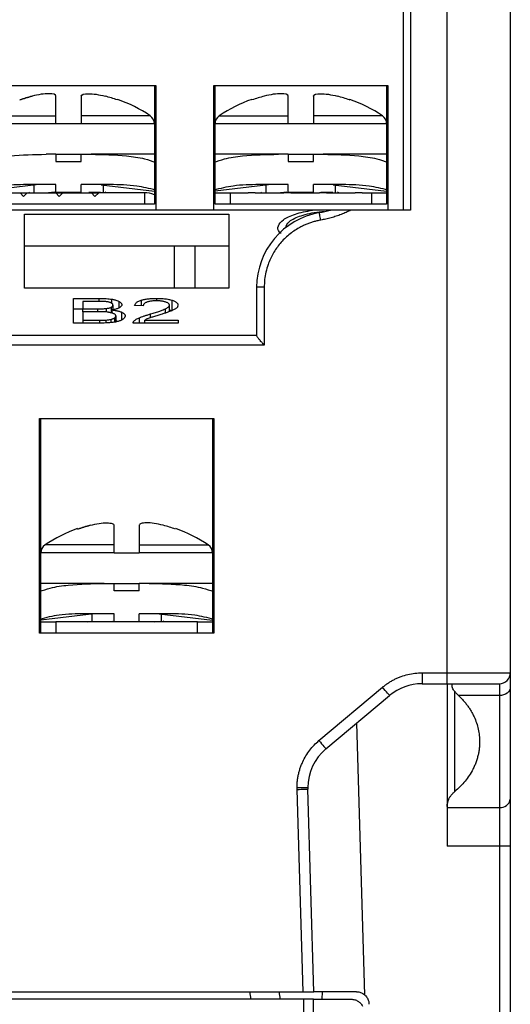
# Model space of a CAD drawing. Header units: inches. Extents: x 0 to 559, y 0 to 432.
# Tile 6 of 28: x 226 to 246, y 134 to 173. Entities that reach past the tile are written whole.
import ezdxf

# ---------------------------------------------------------------- set-up
doc = ezdxf.new("R2010")
doc.units = ezdxf.units.IN
doc.header["$LTSCALE"] = 10
doc.header["$MEASUREMENT"] = 0

msp = doc.modelspace()

# ---------------------------------------------------------------- linework, layer by layer
for p, q in [((241.598, 191.304), (241.598, 165.364)), ((243.048, 147.034), (243.048, 191.304)), ((245.548, 191.304), (245.548, 165.364)), ((241.298, 191.004), (241.298, 165.364)), ((224.598, 170.304), (231.498, 170.304)), ((231.448, 170.304), (231.448, 165.604)), ((231.498, 170.304), (231.498, 165.364)), ((233.798, 170.304), (240.698, 170.304)), ((233.798, 165.364), (233.798, 170.304)), ((233.848, 165.604), (233.848, 170.304)), ((240.648, 170.304), (240.648, 165.604)), ((240.698, 170.304), (240.698, 165.364)), ((227.548, 169.1), (227.548, 169.878)), ((227.548, 169.107), (227.548, 169.7)), ((228.548, 169.878), (228.548, 169.1)), ((236.748, 169.1), (236.748, 169.878)), ((236.748, 169.107), (236.748, 169.878)), ((237.748, 169.878), (237.748, 169.1)), ((231.28, 169.1), (228.548, 169.1)), ((240.48, 169.1), (237.748, 169.1)), ((227.548, 168.784), (224.648, 168.784)), ((227.548, 168.776), (227.548, 168.784)), ((228.548, 168.776), (227.548, 168.776)), ((228.548, 168.784), (228.548, 168.776)), ((231.448, 168.784), (228.548, 168.784)), ((236.748, 168.784), (233.848, 168.784)), ((236.748, 168.776), (236.748, 168.784)), ((237.748, 168.776), (236.748, 168.776)), ((237.748, 168.784), (237.748, 168.776)), ((240.648, 168.784), (237.748, 168.784)), ((227.548, 167.574), (227.157, 167.574)), ((227.548, 167.574), (227.548, 167.286)), ((227.548, 167.574), (228.548, 167.574)), ((228.548, 167.286), (228.548, 167.574)), ((228.548, 167.574), (228.939, 167.574)), ((231.448, 167.574), (228.939, 167.574)), ((236.357, 167.574), (233.848, 167.574)), ((236.748, 167.574), (236.357, 167.574)), ((236.748, 167.574), (236.748, 167.286)), ((236.748, 167.574), (237.748, 167.574)), ((237.748, 167.286), (237.748, 167.574)), ((237.748, 167.574), (238.139, 167.574)), ((240.648, 167.574), (238.139, 167.574)), ((227.548, 167.286), (228.548, 167.286)), ((236.748, 167.286), (237.748, 167.286)), ((226.761, 166.37), (224.648, 166.116)), ((227.548, 166.374), (226.394, 166.374)), ((226.668, 166.359), (226.668, 166.069)), ((226.761, 166.374), (226.761, 166.37)), ((227.548, 166.056), (227.548, 166.374)), ((229.701, 166.374), (228.548, 166.374)), ((228.548, 166.056), (228.548, 166.374)), ((229.334, 166.37), (229.334, 166.374)), ((229.334, 166.37), (231.448, 166.116)), ((229.428, 166.069), (229.428, 166.359)), ((235.961, 166.37), (233.848, 166.116)), ((236.748, 166.374), (235.594, 166.374)), ((235.868, 166.359), (235.868, 166.069)), ((235.961, 166.374), (235.961, 166.37)), ((236.748, 166.056), (236.748, 166.374)), ((238.901, 166.374), (237.748, 166.374)), ((237.748, 166.056), (237.748, 166.374)), ((238.534, 166.37), (238.534, 166.374)), ((238.534, 166.37), (240.648, 166.116)), ((238.628, 166.069), (238.628, 166.359)), ((225.048, 166.054), (226.128, 166.054)), ((226.265, 165.904), (226.128, 166.054)), ((226.128, 166.054), (226.41, 166.054)), ((226.41, 166.054), (226.265, 165.904)), ((226.41, 166.054), (227.542, 166.054)), ((226.468, 166.074), (226.501, 166.054)), ((227.495, 166.074), (227.249, 166.054)), ((227.679, 165.904), (227.542, 166.054)), ((227.542, 166.054), (227.825, 166.054)), ((228.548, 166.056), (227.548, 166.056)), ((227.825, 166.054), (227.679, 165.904)), ((227.825, 166.054), (228.956, 166.054)), ((229.093, 165.904), (228.956, 166.054)), ((228.956, 166.054), (229.239, 166.054)), ((229.239, 166.054), (229.093, 165.904)), ((229.166, 166.054), (229.315, 166.074)), ((231.048, 166.054), (229.239, 166.054)), ((229.538, 166.054), (229.502, 166.075)), ((231.048, 166.054), (231.048, 165.604)), ((233.848, 166.054), (234.448, 166.054)), ((234.448, 166.054), (234.448, 165.604)), ((234.448, 166.054), (235.157, 166.054)), ((235.439, 166.054), (235.157, 166.054)), ((235.439, 166.054), (236.571, 166.054)), ((235.668, 166.074), (235.701, 166.054)), ((236.695, 166.074), (236.449, 166.054)), ((236.854, 166.054), (236.571, 166.054)), ((237.748, 166.056), (236.748, 166.056)), ((236.854, 166.054), (237.985, 166.054)), ((238.268, 166.054), (237.985, 166.054)), ((238.268, 166.054), (239.399, 166.054)), ((238.366, 166.054), (238.515, 166.074)), ((238.738, 166.054), (238.702, 166.075)), ((239.682, 166.054), (239.399, 166.054)), ((239.682, 166.054), (240.048, 166.054)), ((240.048, 166.054), (240.048, 165.604)), ((240.048, 166.054), (240.648, 166.054)), ((231.448, 165.604), (224.648, 165.604)), ((240.648, 165.604), (233.848, 165.604)), ((237.706, 165.364), (195.389, 165.364)), ((226.298, 162.271), (226.298, 165.198)), ((226.298, 165.198), (234.398, 165.198)), ((234.398, 165.198), (234.398, 162.271)), ((241.598, 165.364), (239.233, 165.364)), ((239.788, 165.364), (239.79, 165.364)), ((245.548, 165.364), (245.548, 147.034)), ((234.398, 163.936), (226.298, 163.936)), ((232.248, 162.271), (232.248, 163.936)), ((233.048, 163.936), (233.048, 162.271)), ((234.398, 162.271), (226.298, 162.271)), ((235.498, 162.308), (235.498, 160.402)), ((235.798, 162.308), (235.498, 162.308)), ((235.798, 162.308), (235.798, 160.014)), ((228.248, 161.865), (229.261, 161.865)), ((228.248, 160.89), (228.248, 161.865)), ((229.261, 161.746), (229.261, 161.865)), ((231.541, 161.77), (231.541, 161.869)), ((228.605, 161.75), (228.605, 161.455)), ((229.145, 161.75), (228.605, 161.75)), ((229.734, 161.515), (229.734, 161.304)), ((229.756, 161.693), (229.756, 161.835)), ((229.804, 161.6), (229.804, 161.415)), ((230.049, 161.492), (230.048, 161.744)), ((231.005, 161.574), (230.664, 161.587)), ((230.927, 161.797), (230.927, 161.577)), ((232.042, 161.346), (232.042, 161.601)), ((232.156, 161.371), (232.156, 161.791)), ((228.605, 161.444), (228.248, 161.444)), ((228.605, 161.455), (229.189, 161.455)), ((228.605, 161.34), (228.605, 161.455)), ((228.605, 161.34), (228.605, 161.005)), ((229.229, 161.34), (228.605, 161.34)), ((229.189, 161.455), (229.189, 161.34)), ((229.53, 161.466), (229.53, 161.327)), ((229.778, 161.289), (229.778, 161.409)), ((229.862, 161.09), (229.862, 160.924)), ((229.916, 161.172), (229.916, 160.935)), ((230.153, 161.014), (230.153, 161.32)), ((230.857, 160.89), (230.857, 161.102)), ((231.292, 161.1), (231.292, 161.25)), ((231.887, 161.294), (231.887, 161.456)), ((232.156, 161.371), (232.042, 161.402)), ((229.277, 160.89), (228.248, 160.89)), ((228.605, 161.005), (229.277, 161.005)), ((228.605, 161.005), (228.605, 160.89)), ((229.277, 161.005), (229.277, 160.89)), ((229.52, 161.009), (229.52, 160.898)), ((229.727, 161.036), (229.727, 160.907)), ((232.386, 160.89), (230.601, 160.89)), ((231.062, 161.005), (232.386, 161.005)), ((231.062, 160.89), (231.062, 161.005)), ((232.386, 161.005), (232.386, 160.89)), ((235.499, 160.394), (197.597, 160.394)), ((235.798, 160.014), (197.298, 160.014)), ((226.898, 157.104), (233.798, 157.104)), ((226.898, 148.604), (226.898, 157.104)), ((226.948, 148.604), (226.948, 157.104)), ((233.748, 157.104), (233.748, 148.604)), ((233.798, 157.104), (233.798, 148.604)), ((229.848, 152.1), (229.848, 152.878)), ((230.848, 152.878), (230.848, 152.1)), ((229.848, 151.784), (226.948, 151.784)), ((229.848, 152.1), (227.116, 152.1)), ((229.848, 151.776), (229.848, 151.784)), ((230.848, 151.776), (229.848, 151.776)), ((230.848, 152.1), (233.58, 152.1)), ((230.848, 151.784), (230.848, 151.776)), ((233.748, 151.784), (230.848, 151.784)), ((229.457, 150.574), (226.948, 150.574)), ((229.457, 150.574), (229.848, 150.574)), ((229.848, 150.286), (229.848, 150.574)), ((229.848, 150.574), (230.848, 150.574)), ((230.848, 150.286), (230.848, 150.574)), ((231.239, 150.574), (230.848, 150.574)), ((233.748, 150.574), (231.239, 150.574)), ((230.848, 150.286), (229.848, 150.286)), ((229.061, 149.37), (226.948, 149.116)), ((226.948, 149.054), (227.548, 149.054)), ((233.148, 149.054), (227.548, 149.054)), ((227.548, 149.054), (227.548, 148.604)), ((229.848, 149.374), (228.694, 149.374)), ((228.768, 149.074), (228.801, 149.054)), ((228.968, 149.359), (228.968, 149.074)), ((229.061, 149.374), (229.061, 149.37)), ((229.795, 149.074), (229.549, 149.054)), ((229.848, 149.056), (229.848, 149.374)), ((230.848, 149.056), (229.848, 149.056)), ((232.001, 149.374), (230.848, 149.374)), ((230.848, 149.056), (230.848, 149.374)), ((231.466, 149.054), (231.615, 149.074)), ((231.634, 149.37), (231.634, 149.374)), ((231.634, 149.37), (233.748, 149.116)), ((231.728, 149.074), (231.728, 149.359)), ((231.838, 149.054), (231.791, 149.081)), ((233.148, 148.604), (233.148, 149.054)), ((233.148, 149.054), (233.748, 149.054)), ((233.798, 148.604), (226.898, 148.604)), ((242.051, 147.034), (243.048, 147.034)), ((242.051, 147.034), (242.051, 146.604)), ((243.048, 147.034), (245.548, 147.034)), ((237.967, 144.35), (240.489, 146.466)), ((242.051, 146.604), (243.048, 146.604)), ((243.048, 146.604), (243.048, 141.737)), ((243.238, 146.508), (243.239, 146.604)), ((243.346, 142.332), (243.348, 146.306)), ((245.118, 146.604), (245.118, 146.136)), ((245.548, 146.466), (245.548, 142.033)), ((238.244, 144.021), (240.765, 146.136)), ((245.118, 146.136), (243.498, 146.137)), ((245.118, 146.136), (245.118, 141.704)), ((239.454, 145.036), (239.773, 134.284)), ((237.1, 142.416), (237.099, 142.488)), ((237.338, 134.404), (237.1, 142.416)), ((237.768, 134.404), (237.53, 142.429)), ((243.048, 141.737), (243.048, 141.704)), ((243.048, 141.704), (245.118, 141.704)), ((245.118, 141.704), (245.118, 140.172)), ((245.118, 140.172), (243.048, 140.172)), ((245.548, 140.172), (245.118, 140.172)), ((245.118, 140.172), (245.118, 128.304)), ((245.548, 140.172), (245.548, 128.304)), ((195.757, 134.404), (237.338, 134.404)), ((235.211, 134.404), (235.271, 134.104)), ((236.448, 134.104), (236.388, 134.404)), ((238.088, 134.404), (238.08, 134.104)), ((237.348, 134.104), (195.748, 134.104)), ((237.348, 134.104), (237.348, 119.004)), ((237.748, 134.104), (237.348, 134.104)), ((237.748, 119.004), (237.748, 134.104)), ((237.748, 134.104), (239.248, 134.104))]:
    msp.add_line(p, q)
at = {"flags": 128}
for points in [[(229.982, 169.729), (229.986, 169.738), (229.989, 169.744), (229.991, 169.748), (229.991, 169.749)], [(239.182, 169.729), (239.186, 169.738), (239.189, 169.744), (239.191, 169.748), (239.191, 169.749)], [(238.035, 164.968), (238.025, 165.026), (238.015, 165.081), (238.006, 165.132), (237.998, 165.177), (237.992, 165.214), (237.987, 165.241), (237.984, 165.258), (237.983, 165.263)], [(228.404, 152.749), (228.405, 152.748), (228.406, 152.744), (228.409, 152.738), (228.413, 152.729)], [(240.765, 146.136), (240.76, 146.143), (240.744, 146.161), (240.719, 146.192), (240.684, 146.233), (240.642, 146.283), (240.595, 146.34), (240.543, 146.402), (240.489, 146.466)], [(237.967, 144.35), (238.021, 144.286), (238.073, 144.224), (238.121, 144.167), (238.163, 144.117), (238.197, 144.076), (238.223, 144.046), (238.239, 144.027), (238.244, 144.021)], [(237.1, 142.416), (237.184, 142.419), (237.265, 142.421), (237.339, 142.424), (237.404, 142.425), (237.458, 142.427), (237.498, 142.428), (237.522, 142.429), (237.53, 142.429)]]:
    msp.add_lwpolyline(points, dxfattribs=at)
for centre, radius, start, end in [((228.048, 164.288), 5.797, 56.1126, 70.4103), ((237.248, 164.288), 5.797, 109.5694, 123.8673), ((237.248, 164.288), 5.797, 56.1126, 70.4103), ((231.068, 168.784), 0.38, 0, 56.0813), ((234.228, 168.784), 0.38, 123.8496, 180), ((240.268, 168.784), 0.38, 0, 56.0813), ((231.048, 165.054), 1, 66.4218, 90), ((238.498, 162.308), 3, 99.8709, 180), ((237.298, 169.204), 4, 279.8709, 286.2648), ((230.348, 147.288), 5.797, 109.5897, 123.8874), ((230.348, 147.288), 5.797, 56.1126, 70.4331), ((227.328, 151.784), 0.38, 123.9187, 180), ((233.368, 151.784), 0.38, 0, 56.0813), ((242.051, 144.604), 2, 90, 130), ((239.529, 142.488), 2, 130, 180), ((239.529, 142.488), 2, 180, 181.7), ((245.162, 142.091), 0.39, 263.4583, 351.449)]:
    msp.add_arc(centre, radius, start, end)
for points, knots in [([(226.113, 169.729), (226.194, 169.757), (226.355, 169.812), (226.519, 169.856), (226.6, 169.878)], [0, 0, 0, 0, 0.500897, 1, 1, 1, 1]), ([(226.6, 169.878), (226.519, 169.856), (226.355, 169.812), (226.194, 169.757), (226.113, 169.729)], [0, 0, 0, 0, 0.499292, 1, 1, 1, 1]), ([(227.548, 169.878), (227.547, 169.941), (227.436, 169.977), (227.173, 169.976), (227.068, 169.968), (226.842, 169.934), (226.722, 169.91), (226.6, 169.878)], [0, 0, 0, 0, 0.5, 0.5, 0.75, 0.75, 1, 1, 1, 1]), ([(228.548, 169.878), (228.549, 169.941), (228.66, 169.977), (228.922, 169.976), (229.027, 169.968), (229.253, 169.934), (229.373, 169.91), (229.495, 169.878)], [0, 0, 0, 0, 0.5, 0.5, 0.75, 0.75, 1, 1, 1, 1]), ([(229.982, 169.729), (229.903, 169.756), (229.742, 169.811), (229.578, 169.856), (229.495, 169.878)], [0, 0, 0, 0, 0.491757, 1, 1, 1, 1]), ([(235.8, 169.878), (235.719, 169.856), (235.555, 169.812), (235.394, 169.757), (235.313, 169.729)], [0, 0, 0, 0, 0.499292, 1, 1, 1, 1]), ([(236.748, 169.878), (236.747, 169.941), (236.636, 169.977), (236.373, 169.976), (236.268, 169.968), (236.042, 169.934), (235.922, 169.91), (235.8, 169.878)], [0, 0, 0, 0, 0.5, 0.5, 0.75, 0.75, 1, 1, 1, 1]), ([(237.748, 169.878), (237.749, 169.941), (237.86, 169.977), (238.122, 169.976), (238.227, 169.968), (238.453, 169.934), (238.573, 169.91), (238.695, 169.878)], [0, 0, 0, 0, 0.5, 0.5, 0.75, 0.75, 1, 1, 1, 1]), ([(239.182, 169.729), (239.103, 169.756), (238.942, 169.811), (238.778, 169.856), (238.695, 169.878)], [0, 0, 0, 0, 0.491757, 1, 1, 1, 1]), ([(224.816, 169.1), (224.817, 169.1), (224.818, 169.1), (224.834, 169.099), (224.867, 169.099), (224.93, 169.099), (225.061, 169.1), (225.277, 169.099), (225.609, 169.1), (226.012, 169.099), (226.402, 169.1), (226.737, 169.1), (227.001, 169.1), (227.271, 169.1), (227.455, 169.1), (227.548, 169.1)], [0, 0, 0, 0, 0.039634, 0.079562, 0.119865, 0.193094, 0.266778, 0.388479, 0.509184, 0.631874, 0.752946, 0.815226, 0.876971, 0.938465, 1, 1, 1, 1]), ([(234.017, 169.1), (234.017, 169.1), (233.949, 169.1), (234.183, 169.1), (234.734, 169.1), (235.639, 169.1), (236.378, 169.1), (236.748, 169.1)], [0, 0, 0, 0, 0.002179, 0.251639, 0.501095, 0.750548, 1, 1, 1, 1]), ([(224.598, 167.257), (224.738, 167.305), (225.106, 167.431), (225.965, 167.554), (226.681, 167.566), (227.157, 167.574)], [0, 0, 0, 0, 0.171167, 0.449453, 1, 1, 1, 1]), ([(228.939, 167.574), (229.407, 167.566), (230.118, 167.554), (230.978, 167.433), (231.352, 167.306), (231.498, 167.256)], [0, 0, 0, 0, 0.542832, 0.822265, 1, 1, 1, 1]), ([(233.798, 167.257), (233.938, 167.305), (234.306, 167.431), (235.165, 167.554), (235.881, 167.566), (236.357, 167.574)], [0, 0, 0, 0, 0.171167, 0.449453, 1, 1, 1, 1]), ([(238.139, 167.574), (238.607, 167.566), (239.318, 167.554), (240.178, 167.433), (240.552, 167.306), (240.698, 167.256)], [0, 0, 0, 0, 0.542831, 0.822265, 1, 1, 1, 1]), ([(226.394, 166.374), (226.051, 166.37), (225.444, 166.364), (224.854, 166.219), (224.598, 166.156)], [0, 0, 0, 0, 0.56503, 1, 1, 1, 1]), ([(231.498, 166.157), (231.249, 166.218), (230.66, 166.363), (230.053, 166.37), (229.701, 166.374)], [0, 0, 0, 0, 0.4214576, 1, 1, 1, 1]), ([(235.594, 166.374), (235.251, 166.37), (234.644, 166.364), (234.054, 166.219), (233.798, 166.156)], [0, 0, 0, 0, 0.56503, 1, 1, 1, 1]), ([(240.698, 166.157), (240.449, 166.218), (239.86, 166.363), (239.253, 166.37), (238.901, 166.374)], [0, 0, 0, 0, 0.421457, 1, 1, 1, 1]), ([(236.466, 164.442), (236.445, 164.458), (236.319, 164.551), (236.331, 164.743), (236.524, 164.992), (236.985, 165.22), (237.467, 165.317), (237.706, 165.364)], [0, 0, 0, 0, 0.047319, 0.278699, 0.511899, 0.757991, 1, 1, 1, 1]), ([(236.648, 164.661), (236.676, 164.747), (236.719, 164.882), (236.985, 165.04), (237.258, 165.15), (237.589, 165.233), (237.9, 165.296), (238.11, 165.306), (238.179, 165.309)], [0, 0, 0, 0, 0.296065, 0.464316, 0.613733, 0.772944, 0.925377, 1, 1, 1, 1]), ([(239.233, 165.364), (239.17, 165.333), (239.043, 165.272), (238.849, 165.191), (238.651, 165.12), (238.449, 165.059), (238.244, 165.007), (238.105, 164.981), (238.035, 164.968)], [0, 0, 0, 0, 0.166727, 0.332885, 0.498883, 0.66513, 0.832035, 1, 1, 1, 1]), ([(239.233, 165.364), (239.198, 165.364), (239.122, 165.364), (239.026, 165.364), (238.91, 165.364), (238.793, 165.364), (238.669, 165.365), (238.58, 165.364), (238.518, 165.364), (238.475, 165.364), (238.443, 165.364), (238.422, 165.364), (238.419, 165.364), (238.418, 165.364)], [0, 0, 0, 0, 0.114489, 0.249478, 0.319353, 0.49843, 0.643207, 0.74831, 0.817372, 0.873974, 0.923317, 0.964368, 1, 1, 1, 1]), ([(239.788, 165.364), (239.747, 165.364), (239.666, 165.364), (239.54, 165.364), (239.412, 165.364), (239.238, 165.364), (239.016, 165.364), (238.837, 165.364), (238.748, 165.364)], [0, 0, 0, 0, 0.12474, 0.249408, 0.374396, 0.500097, 0.750451, 1, 1, 1, 1]), ([(238.035, 164.968), (237.985, 164.958), (237.885, 164.939), (237.738, 164.9), (237.593, 164.854), (237.452, 164.799), (237.313, 164.735), (237.079, 164.613), (236.767, 164.4), (236.421, 164.056), (236.14, 163.655), (235.963, 163.265), (235.861, 162.914), (235.807, 162.613), (235.801, 162.41), (235.798, 162.308)], [0, 0, 0, 0, 0.040496, 0.080774, 0.120963, 0.161193, 0.201592, 0.242289, 0.370781, 0.500041, 0.628487, 0.757793, 0.838503, 0.918889, 1, 1, 1, 1]), ([(229.261, 161.865), (229.31, 161.865), (229.403, 161.864), (229.535, 161.858), (229.653, 161.85), (229.723, 161.84), (229.756, 161.835)], [0, 0, 0, 0, 0.287416, 0.547775, 0.784001, 1, 1, 1, 1]), ([(230.927, 161.797), (230.946, 161.802), (230.985, 161.814), (231.051, 161.829), (231.12, 161.841), (231.195, 161.851), (231.275, 161.859), (231.359, 161.865), (231.448, 161.868), (231.509, 161.869), (231.541, 161.869)], [0, 0, 0, 0, 0.120148, 0.238949, 0.357817, 0.478161, 0.601343, 0.728631, 0.861177, 1, 1, 1, 1]), ([(231.541, 161.869), (231.576, 161.869), (231.647, 161.868), (231.748, 161.863), (231.844, 161.855), (231.932, 161.844), (232.014, 161.83), (232.09, 161.812), (232.134, 161.798), (232.156, 161.791)], [0, 0, 0, 0, 0.157309, 0.306498, 0.449343, 0.587864, 0.724272, 0.860883, 1, 1, 1, 1]), ([(229.555, 161.736), (229.537, 161.738), (229.497, 161.742), (229.427, 161.745), (229.345, 161.748), (229.249, 161.75), (229.181, 161.75), (229.145, 161.75)], [0, 0, 0, 0, 0.138731, 0.307033, 0.506206, 0.737029, 1, 1, 1, 1]), ([(229.53, 161.466), (229.551, 161.469), (229.593, 161.474), (229.648, 161.485), (229.697, 161.499), (229.722, 161.509), (229.734, 161.515)], [0, 0, 0, 0, 0.260899, 0.509707, 0.753554, 1, 1, 1, 1]), ([(229.739, 161.685), (229.728, 161.691), (229.706, 161.702), (229.662, 161.717), (229.612, 161.728), (229.574, 161.733), (229.555, 161.736)], [0, 0, 0, 0, 0.260605, 0.508687, 0.752317, 1, 1, 1, 1]), ([(229.734, 161.515), (229.743, 161.52), (229.761, 161.529), (229.78, 161.545), (229.794, 161.562), (229.802, 161.581), (229.803, 161.594), (229.804, 161.6)], [0, 0, 0, 0, 0.1840564, 0.3733648, 0.5708177, 0.7789685, 1, 1, 1, 1]), ([(229.804, 161.6), (229.803, 161.608), (229.802, 161.623), (229.789, 161.645), (229.769, 161.666), (229.749, 161.679), (229.739, 161.685)], [0, 0, 0, 0, 0.264501, 0.516781, 0.760572, 1, 1, 1, 1]), ([(229.756, 161.835), (229.776, 161.832), (229.817, 161.825), (229.873, 161.812), (229.933, 161.795), (229.996, 161.773), (230.031, 161.754), (230.049, 161.744)], [0, 0, 0, 0, 0.163255, 0.327141, 0.493493, 0.744956, 1, 1, 1, 1]), ([(230.062, 161.498), (230.049, 161.491), (230.023, 161.476), (229.973, 161.457), (229.916, 161.439), (229.851, 161.423), (229.803, 161.413), (229.778, 161.409)], [0, 0, 0, 0, 0.193241, 0.38721, 0.584637, 0.788111, 1, 1, 1, 1]), ([(230.049, 161.744), (230.062, 161.736), (230.088, 161.719), (230.118, 161.694), (230.14, 161.668), (230.153, 161.642), (230.155, 161.624), (230.156, 161.616)], [0, 0, 0, 0, 0.208446, 0.410808, 0.608893, 0.804625, 1, 1, 1, 1]), ([(230.156, 161.616), (230.155, 161.607), (230.154, 161.591), (230.142, 161.566), (230.124, 161.543), (230.097, 161.52), (230.074, 161.505), (230.062, 161.498)], [0, 0, 0, 0, 0.2028187, 0.4022736, 0.600304, 0.7988912, 1, 1, 1, 1]), ([(230.664, 161.587), (230.669, 161.602), (230.677, 161.63), (230.705, 161.671), (230.743, 161.708), (230.793, 161.741), (230.853, 161.771), (230.902, 161.788), (230.927, 161.797)], [0, 0, 0, 0, 0.192731, 0.372348, 0.540586, 0.699555, 0.851747, 1, 1, 1, 1]), ([(231.15, 161.718), (231.135, 161.712), (231.104, 161.7), (231.068, 161.679), (231.039, 161.656), (231.019, 161.63), (231.007, 161.603), (231.006, 161.584), (231.005, 161.574)], [0, 0, 0, 0, 0.150319, 0.303697, 0.462984, 0.630732, 0.80913, 1, 1, 1, 1]), ([(231.534, 161.77), (231.508, 161.77), (231.458, 161.769), (231.385, 161.765), (231.318, 161.757), (231.256, 161.747), (231.199, 161.734), (231.167, 161.723), (231.15, 161.718)], [0, 0, 0, 0, 0.178802, 0.348099, 0.511159, 0.671628, 0.833329, 1, 1, 1, 1]), ([(231.9, 161.721), (231.884, 161.726), (231.852, 161.736), (231.797, 161.748), (231.738, 161.758), (231.674, 161.765), (231.605, 161.769), (231.558, 161.77), (231.534, 161.77)], [0, 0, 0, 0, 0.168477, 0.331544, 0.492692, 0.655533, 0.823571, 1, 1, 1, 1]), ([(231.887, 161.456), (231.906, 161.466), (231.943, 161.485), (231.987, 161.515), (232.018, 161.544), (232.038, 161.573), (232.04, 161.592), (232.042, 161.601)], [0, 0, 0, 0, 0.2247206, 0.4347537, 0.6322136, 0.8196407, 1, 1, 1, 1]), ([(232.042, 161.601), (232.041, 161.61), (232.039, 161.628), (232.021, 161.654), (231.993, 161.678), (231.953, 161.701), (231.918, 161.714), (231.9, 161.721)], [0, 0, 0, 0, 0.210145, 0.410909, 0.60646, 0.801306, 1, 1, 1, 1]), ([(232.316, 161.483), (232.304, 161.473), (232.278, 161.453), (232.228, 161.424), (232.167, 161.394), (232.12, 161.374), (232.096, 161.364)], [0, 0, 0, 0, 0.227294, 0.468718, 0.72585, 1, 1, 1, 1]), ([(232.156, 161.791), (232.176, 161.784), (232.217, 161.769), (232.268, 161.744), (232.31, 161.718), (232.343, 161.69), (232.366, 161.661), (232.38, 161.63), (232.382, 161.609), (232.383, 161.598)], [0, 0, 0, 0, 0.140671, 0.279278, 0.417518, 0.557102, 0.699693, 0.846852, 1, 1, 1, 1]), ([(232.383, 161.598), (232.382, 161.588), (232.38, 161.569), (232.367, 161.54), (232.347, 161.511), (232.327, 161.492), (232.316, 161.483)], [0, 0, 0, 0, 0.251302, 0.500455, 0.74938, 1, 1, 1, 1]), ([(229.189, 161.455), (229.226, 161.455), (229.294, 161.455), (229.388, 161.457), (229.466, 161.46), (229.51, 161.464), (229.53, 161.466)], [0, 0, 0, 0, 0.323337, 0.596974, 0.821918, 1, 1, 1, 1]), ([(229.624, 161.323), (229.603, 161.325), (229.56, 161.33), (229.489, 161.334), (229.41, 161.338), (229.322, 161.34), (229.261, 161.34), (229.229, 161.34)], [0, 0, 0, 0, 0.16202, 0.34192, 0.540966, 0.760093, 1, 1, 1, 1]), ([(229.624, 161.323), (229.64, 161.321), (229.673, 161.317), (229.72, 161.308), (229.764, 161.297), (229.805, 161.283), (229.827, 161.272), (229.838, 161.267)], [0, 0, 0, 0, 0.1821423, 0.3729879, 0.5727775, 0.7817205, 1, 1, 1, 1]), ([(229.727, 161.036), (229.74, 161.039), (229.767, 161.046), (229.803, 161.058), (229.835, 161.073), (229.853, 161.084), (229.862, 161.09)], [0, 0, 0, 0, 0.226765, 0.466154, 0.722675, 1, 1, 1, 1]), ([(229.778, 161.409), (229.804, 161.406), (229.856, 161.4), (229.927, 161.388), (229.994, 161.374), (230.053, 161.358), (230.108, 161.34), (230.138, 161.327), (230.153, 161.32)], [0, 0, 0, 0, 0.173812, 0.342088, 0.506762, 0.669896, 0.833609, 1, 1, 1, 1]), ([(229.916, 161.172), (229.915, 161.181), (229.914, 161.198), (229.899, 161.223), (229.875, 161.246), (229.851, 161.26), (229.839, 161.267)], [0, 0, 0, 0, 0.268244, 0.521302, 0.763559, 1, 1, 1, 1]), ([(229.862, 161.09), (229.871, 161.096), (229.888, 161.109), (229.904, 161.129), (229.914, 161.15), (229.916, 161.165), (229.916, 161.172)], [0, 0, 0, 0, 0.237011, 0.480647, 0.734046, 1, 1, 1, 1]), ([(230.153, 161.32), (230.167, 161.313), (230.196, 161.299), (230.229, 161.276), (230.255, 161.252), (230.273, 161.226), (230.284, 161.2), (230.286, 161.182), (230.287, 161.172)], [0, 0, 0, 0, 0.160126, 0.320636, 0.483266, 0.649688, 0.821459, 1, 1, 1, 1]), ([(230.287, 161.172), (230.286, 161.161), (230.284, 161.139), (230.268, 161.106), (230.243, 161.075), (230.218, 161.055), (230.206, 161.045)], [0, 0, 0, 0, 0.25629, 0.506728, 0.753777, 1, 1, 1, 1]), ([(230.639, 160.973), (230.651, 160.984), (230.677, 161.006), (230.727, 161.039), (230.787, 161.071), (230.833, 161.092), (230.857, 161.102)], [0, 0, 0, 0, 0.237231, 0.48194, 0.73572, 1, 1, 1, 1]), ([(230.857, 161.102), (230.884, 161.113), (230.942, 161.137), (231.043, 161.172), (231.16, 161.211), (231.247, 161.237), (231.292, 161.25)], [0, 0, 0, 0, 0.207408, 0.442855, 0.706917, 1, 1, 1, 1]), ([(231.585, 161.192), (231.526, 161.174), (231.423, 161.143), (231.294, 161.102), (231.228, 161.079), (231.201, 161.069)], [0, 0, 0, 0, 0.451363, 0.784611, 1, 1, 1, 1]), ([(231.292, 161.25), (231.36, 161.271), (231.486, 161.308), (231.652, 161.363), (231.786, 161.411), (231.856, 161.442), (231.887, 161.456)], [0, 0, 0, 0, 0.315752, 0.58721, 0.814958, 1, 1, 1, 1]), ([(232.096, 161.364), (232.065, 161.352), (231.999, 161.326), (231.882, 161.286), (231.742, 161.241), (231.64, 161.209), (231.585, 161.192)], [0, 0, 0, 0, 0.192943, 0.423728, 0.69268, 1, 1, 1, 1]), ([(229.277, 161.005), (229.327, 161.005), (229.408, 161.005), (229.489, 161.008), (229.52, 161.009)], [0, 0, 0, 0, 0.608777, 1, 1, 1, 1]), ([(229.712, 160.906), (229.681, 160.903), (229.616, 160.898), (229.512, 160.893), (229.398, 160.89), (229.319, 160.89), (229.277, 160.89)], [0, 0, 0, 0, 0.218868, 0.457621, 0.717642, 1, 1, 1, 1]), ([(229.52, 161.009), (229.559, 161.012), (229.633, 161.018), (229.697, 161.03), (229.727, 161.036)], [0, 0, 0, 0, 0.532193, 1, 1, 1, 1]), ([(230.008, 160.954), (229.987, 160.949), (229.945, 160.938), (229.874, 160.925), (229.796, 160.914), (229.74, 160.908), (229.712, 160.906)], [0, 0, 0, 0, 0.2393539, 0.4837371, 0.7363258, 1, 1, 1, 1]), ([(229.996, 160.952), (229.995, 160.952), (229.975, 160.959), (229.945, 160.962), (229.916, 160.965)], [0, 0, 0, 0, 0.05338, 1, 1, 1, 1]), ([(230.206, 161.045), (230.179, 161.027), (230.129, 160.993), (230.047, 160.967), (230.008, 160.954)], [0, 0, 0, 0, 0.533229, 1, 1, 1, 1]), ([(230.601, 160.89), (230.601, 160.897), (230.6, 160.911), (230.607, 160.932), (230.619, 160.953), (230.632, 160.966), (230.639, 160.973)], [0, 0, 0, 0, 0.251404, 0.500574, 0.749455, 1, 1, 1, 1]), ([(231.201, 161.069), (231.176, 161.059), (231.124, 161.039), (231.083, 161.016), (231.062, 161.005)], [0, 0, 0, 0, 0.498844, 1, 1, 1, 1]), ([(235.798, 160.014), (235.779, 160.035), (235.746, 160.073), (235.703, 160.124), (235.661, 160.172), (235.622, 160.22), (235.577, 160.274), (235.539, 160.324), (235.509, 160.367), (235.502, 160.385), (235.499, 160.394)], [0, 0, 0, 0, 0.141212, 0.255475, 0.342802, 0.472558, 0.591589, 0.742559, 0.877547, 1, 1, 1, 1]), ([(228.9, 152.878), (229.144, 152.941), (229.386, 152.977), (229.649, 152.976), (229.72, 152.968), (229.819, 152.934), (229.847, 152.91), (229.848, 152.878)], [0, 0, 0, 0, 0.5, 0.5, 0.75, 0.75, 1, 1, 1, 1]), ([(231.795, 152.878), (231.552, 152.941), (231.309, 152.977), (231.047, 152.976), (230.976, 152.968), (230.877, 152.934), (230.848, 152.91), (230.848, 152.878)], [0, 0, 0, 0, 0.5, 0.5, 0.75, 0.75, 1, 1, 1, 1]), ([(228.413, 152.729), (228.494, 152.757), (228.655, 152.812), (228.819, 152.856), (228.9, 152.878)], [0, 0, 0, 0, 0.500897, 1, 1, 1, 1]), ([(228.9, 152.878), (228.819, 152.856), (228.655, 152.812), (228.494, 152.757), (228.413, 152.729)], [0, 0, 0, 0, 0.499292, 1, 1, 1, 1]), ([(232.282, 152.729), (232.203, 152.756), (232.042, 152.811), (231.878, 152.856), (231.795, 152.878)], [0, 0, 0, 0, 0.491757, 1, 1, 1, 1]), ([(226.898, 150.257), (227.038, 150.305), (227.406, 150.431), (228.265, 150.554), (228.981, 150.566), (229.457, 150.574)], [0, 0, 0, 0, 0.171167, 0.449453, 1, 1, 1, 1]), ([(231.239, 150.574), (231.707, 150.566), (232.418, 150.554), (233.278, 150.433), (233.652, 150.306), (233.798, 150.256)], [0, 0, 0, 0, 0.542832, 0.822266, 1, 1, 1, 1]), ([(228.694, 149.374), (228.351, 149.37), (227.744, 149.364), (227.154, 149.219), (226.898, 149.156)], [0, 0, 0, 0, 0.565031, 1, 1, 1, 1]), ([(233.798, 149.157), (233.549, 149.218), (232.96, 149.363), (232.353, 149.37), (232.001, 149.374)], [0, 0, 0, 0, 0.4214573, 1, 1, 1, 1]), ([(240.489, 146.466), (240.526, 146.496), (240.599, 146.555), (240.715, 146.636), (240.834, 146.71), (240.959, 146.777), (241.087, 146.836), (241.263, 146.906), (241.489, 146.974), (241.768, 147.025), (241.956, 147.031), (242.051, 147.034)], [0, 0, 0, 0, 0.083556, 0.166651, 0.249568, 0.332592, 0.416006, 0.500088, 0.666689, 0.832559, 1, 1, 1, 1]), ([(243.048, 146.604), (243.048, 146.604), (243.048, 146.651), (243.048, 146.81), (243.048, 146.922), (243.048, 147.034)], [0, 0, 0, 0, 0.5, 0.5, 1, 1, 1, 1]), ([(245.118, 146.604), (245.23, 146.604), (245.342, 146.651), (245.501, 146.81), (245.548, 146.922), (245.548, 147.034)], [0, 0, 0, 0, 0.5, 0.5, 1, 1, 1, 1]), ([(245.548, 147.034), (245.548, 147.034), (245.548, 147.032), (245.548, 147.019), (245.548, 146.999), (245.548, 146.97), (245.548, 146.934), (245.548, 146.874), (245.548, 146.781), (245.548, 146.641), (245.548, 146.524), (245.548, 146.466)], [0, 0, 0, 0, 0.083555, 0.166651, 0.249568, 0.332592, 0.416005, 0.500088, 0.666689, 0.832559, 1, 1, 1, 1]), ([(243.048, 146.604), (243.091, 146.604), (243.178, 146.604), (243.307, 146.604), (243.436, 146.604), (243.563, 146.604), (243.688, 146.604), (243.836, 146.604), (244.004, 146.604), (244.186, 146.604), (244.357, 146.604), (244.514, 146.604), (244.656, 146.604), (244.823, 146.604), (244.98, 146.604), (245.075, 146.604), (245.108, 146.604), (245.117, 146.604), (245.117, 146.604), (245.118, 146.604)], [0, 0, 0, 0, 0.040013, 0.080025, 0.120038, 0.160051, 0.200064, 0.240076, 0.305049, 0.370028, 0.4351, 0.500161, 0.565462, 0.630117, 0.760069, 0.879918, 0.93967, 0.976964, 1, 1, 1, 1]), ([(243.498, 146.137), (243.479, 146.156), (243.441, 146.192), (243.394, 146.242), (243.356, 146.286), (243.326, 146.323), (243.288, 146.377), (243.248, 146.443), (243.241, 146.486), (243.238, 146.508)], [0, 0, 0, 0, 0.130381, 0.248383, 0.354021, 0.447315, 0.528298, 0.770993, 1, 1, 1, 1]), ([(245.548, 146.466), (245.548, 146.38), (245.501, 146.294), (245.342, 146.172), (245.23, 146.136), (245.118, 146.136)], [0, 0, 0, 0, 0.5, 0.5, 1, 1, 1, 1]), ([(243.498, 146.137), (243.535, 146.101), (243.609, 146.029), (243.711, 145.916), (243.806, 145.799), (243.894, 145.679), (243.974, 145.554), (244.047, 145.425), (244.13, 145.258), (244.213, 145.05), (244.282, 144.801), (244.325, 144.549), (244.33, 144.378), (244.332, 144.293)], [0, 0, 0, 0, 0.066406, 0.133286, 0.200784, 0.269042, 0.338195, 0.408376, 0.479708, 0.608862, 0.738166, 0.868317, 1, 1, 1, 1]), ([(237.099, 142.488), (237.1, 142.539), (237.102, 142.64), (237.116, 142.791), (237.139, 142.94), (237.172, 143.087), (237.214, 143.232), (237.265, 143.375), (237.34, 143.55), (237.448, 143.753), (237.599, 143.972), (237.771, 144.175), (237.902, 144.291), (237.967, 144.35)], [0, 0, 0, 0, 0.071795, 0.143003, 0.213906, 0.284787, 0.355929, 0.427613, 0.500114, 0.625349, 0.752024, 0.875681, 1, 1, 1, 1]), ([(244.332, 144.293), (244.331, 144.24), (244.329, 144.133), (244.311, 143.975), (244.284, 143.819), (244.245, 143.664), (244.196, 143.51), (244.135, 143.359), (244.049, 143.176), (243.928, 142.968), (243.762, 142.741), (243.571, 142.527), (243.421, 142.397), (243.346, 142.332)], [0, 0, 0, 0, 0.076216, 0.151796, 0.226891, 0.301653, 0.37624, 0.450805, 0.525507, 0.648557, 0.768073, 0.884915, 1, 1, 1, 1]), ([(237.099, 142.488), (237.212, 142.488), (237.324, 142.488), (237.483, 142.488), (237.529, 142.488), (237.529, 142.488)], [0, 0, 0, 0, 0.5, 0.5, 1, 1, 1, 1]), ([(243.048, 141.737), (243.049, 141.765), (243.05, 141.819), (243.064, 141.894), (243.083, 141.959), (243.104, 142.015), (243.137, 142.085), (243.186, 142.165), (243.259, 142.255), (243.318, 142.307), (243.346, 142.332)], [0, 0, 0, 0, 0.13355, 0.252672, 0.357368, 0.447642, 0.523502, 0.696919, 0.855663, 1, 1, 1, 1]), ([(245.548, 142.033), (245.548, 142), (245.548, 141.934), (245.548, 141.827), (245.548, 141.714), (245.548, 141.595), (245.548, 141.47), (245.548, 141.339), (245.548, 141.169), (245.548, 140.958), (245.548, 140.702), (245.548, 140.439), (245.548, 140.261), (245.548, 140.172)], [0, 0, 0, 0, 0.071412, 0.14227, 0.212851, 0.283438, 0.35431, 0.425747, 0.49802, 0.62401, 0.748643, 0.87346, 1, 1, 1, 1]), ([(243.048, 141.704), (243.048, 141.672), (243.048, 141.608), (243.048, 141.502), (243.048, 141.391), (243.048, 141.273), (243.048, 141.148), (243.048, 140.975), (243.048, 140.748), (243.048, 140.463), (243.048, 140.269), (243.048, 140.172)], [0, 0, 0, 0, 0.084063, 0.16725, 0.250005, 0.332776, 0.416014, 0.500161, 0.667306, 0.83272, 1, 1, 1, 1]), ([(237.338, 134.404), (237.36, 134.404), (237.403, 134.404), (237.464, 134.404), (237.521, 134.404), (237.572, 134.405), (237.617, 134.405), (237.656, 134.405), (237.689, 134.405), (237.716, 134.405), (237.736, 134.405), (237.751, 134.404), (237.762, 134.404), (237.767, 134.404), (237.768, 134.404), (237.768, 134.404)], [0, 0, 0, 0, 0.096293, 0.189358, 0.279196, 0.365805, 0.449187, 0.52934, 0.606264, 0.679959, 0.750425, 0.817662, 0.88167, 0.942449, 1, 1, 1, 1]), ([(239.448, 134.404), (239.401, 134.404), (239.309, 134.404), (239.173, 134.404), (239.041, 134.404), (238.911, 134.404), (238.724, 134.404), (238.489, 134.404), (238.238, 134.404), (238.033, 134.404), (237.899, 134.404), (237.819, 134.404), (237.776, 134.404), (237.771, 134.404), (237.768, 134.404)], [0, 0, 0, 0, 0.050161, 0.099998, 0.149761, 0.1997, 0.250064, 0.374973, 0.500137, 0.624139, 0.750145, 0.833282, 0.916173, 1, 1, 1, 1]), ([(239.448, 134.404), (239.47, 134.403), (239.514, 134.402), (239.581, 134.388), (239.648, 134.364), (239.713, 134.331), (239.753, 134.3), (239.773, 134.284)], [0, 0, 0, 0, 0.1856, 0.378183, 0.577978, 0.785189, 1, 1, 1, 1]), ([(239.773, 134.284), (239.79, 134.268), (239.825, 134.235), (239.869, 134.177), (239.909, 134.104), (239.941, 134.012), (239.946, 133.94), (239.948, 133.904)], [0, 0, 0, 0, 0.1666662, 0.3322539, 0.5002323, 0.7493828, 1, 1, 1, 1]), ([(239.248, 134.104), (239.27, 134.103), (239.315, 134.102), (239.383, 134.087), (239.448, 134.064), (239.527, 134.023), (239.62, 133.95), (239.669, 133.87), (239.695, 133.827)], [0, 0, 0, 0, 0.12464, 0.249652, 0.375214, 0.501505, 0.728781, 1, 1, 1, 1])]:
    msp.add_open_spline(points, degree=3, knots=knots)
for points in [[(227.548, 168.784), (227.548, 168.91), (227.548, 169.03), (227.548, 169.1)], [(228.548, 169.1), (228.548, 169.03), (228.548, 168.91), (228.548, 168.784)], [(236.748, 168.784), (236.748, 168.91), (236.748, 169.03), (236.748, 169.1)], [(237.748, 169.1), (237.748, 169.03), (237.748, 168.91), (237.748, 168.784)], [(227.495, 166.074), (227.496, 166.074), (227.498, 166.074), (227.5, 166.074)], [(228.845, 166.074), (229.05, 166.074), (229.215, 166.074), (229.315, 166.074)], [(229.315, 166.074), (229.315, 166.074), (229.316, 166.074), (229.316, 166.074)], [(236.695, 166.074), (236.696, 166.074), (236.698, 166.074), (236.7, 166.074)], [(238.045, 166.074), (238.25, 166.074), (238.415, 166.074), (238.515, 166.074)], [(238.515, 166.074), (238.515, 166.074), (238.516, 166.074), (238.516, 166.074)], [(238.748, 165.364), (238.389, 165.364), (238.03, 165.364), (237.706, 165.364)], [(235.498, 160.402), (235.498, 160.399), (235.498, 160.397), (235.499, 160.394)], [(229.848, 151.784), (229.848, 151.91), (229.848, 152.03), (229.848, 152.1)], [(230.848, 152.1), (230.848, 152.03), (230.848, 151.91), (230.848, 151.784)], [(229.795, 149.074), (229.796, 149.074), (229.798, 149.074), (229.8, 149.074)], [(231.145, 149.074), (231.35, 149.074), (231.515, 149.074), (231.615, 149.074)], [(231.615, 149.074), (231.615, 149.074), (231.616, 149.074), (231.616, 149.074)]]:
    msp.add_open_spline(points, degree=3)

doc.saveas('drawing.dxf')
